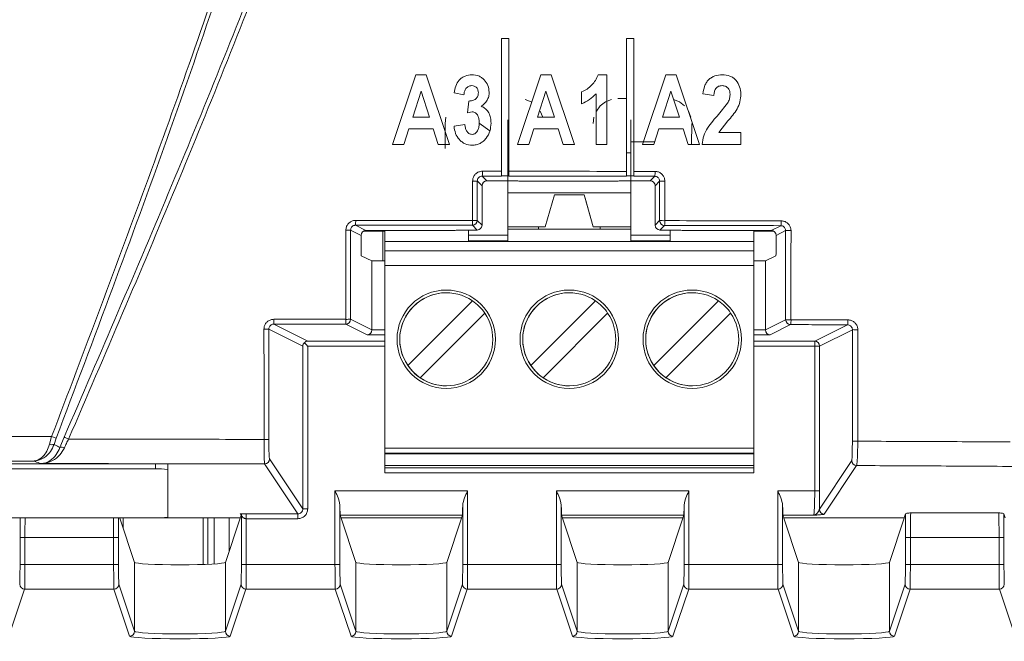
# Model space of a CAD drawing. Header units: millimetres. Extents: x 0 to 1260, y 0 to 891.
# Tile 23 of 93: x 257 to 297, y 506 to 531. Entities that reach past the tile are written whole.
import ezdxf

# ---------------------------------------------------------------- set-up
doc = ezdxf.new("R2010")
doc.units = ezdxf.units.MM
doc.header["$LTSCALE"] = 3
doc.styles.add('SLDTEXTSTYLE1', font='TXT', dxfattribs={"width": 0.75})
doc.dimstyles.new('SLDDIMSTYLE0', dxfattribs={"dimtxt": 7.5, "dimasz": 9, "dimexe": 0, "dimexo": 0.0625, "dimgap": 1.875, "dimtad": 1, "dimdec": 0, "dimrnd": 1e-09, "dimzin": 12, "dimdsep": 46, "dimtxsty": 'SLDTEXTSTYLE1', "dimblk1": 'CLOSED', "dimblk2": 'CLOSED', "dimsah": 1, "dimcen": 0.09, "dimadec": 0, "dimazin": 3, "dimtfac": 1, "dimtofl": 0, "dimtmove": 0, "dimatfit": 3, "dimldrblk": 'CLOSED', "dimfxl": 1, "dimfrac": 2, "dimtolj": 1, "dimtzin": 12, "dimarcsym": 0})

# ---------------------------------------------------------------- blocks, each defined once
blk = doc.blocks.new('_CLOSED')
at = {"color": 0, "linetype": 'ByBlock', "lineweight": -2}
for p, q in [((-1, 0.166667), (0, 0)), ((-1, 0.166667), (-1, -0.166667)), ((0, 0), (-1, -0.166667)), ((0, 0), (-1, 0))]:
    blk.add_line(p, q, dxfattribs=at)
blk = doc.blocks.new('_D')
at = {"color": 7, "linetype": 'Continuous', "lineweight": 0}
for p, q in [((295.237, 789.146), (345.456, 789.146)), ((342.456, 789.146), (342.456, 452.697)), ((298.329, 452.697), (345.456, 452.697))]:
    blk.add_line(p, q, dxfattribs=at)
at = {"color": 7, "linetype": 'Continuous', "lineweight": 0, "xscale": 9, "yscale": 9}
for p, rotation in [((342.456, 789.146, -1.661), 90), ((342.456, 452.697, -1.661), 270)]:
    blk.add_blockref('_CLOSED', p, dxfattribs=dict(at, rotation=rotation))
at = {"color": 7, "linetype": 'Continuous', "lineweight": 0, "insert": (332.788, 612.609), "char_height": 7.5, "attachment_point": 1, "rotation": 90, "style": 'SLDTEXTSTYLE1'}
blk.add_mtext('336', dxfattribs=at)

msp = doc.modelspace()

# ---------------------------------------------------------------- linework, layer by layer
at = {"color": 7, "linetype": 'Continuous', "lineweight": 15}
for p, q in [((276.37, 524.504), (276.37, 530.084)), ((276.37, 530.084), (276.67, 530.084)), ((276.67, 530.084), (276.67, 524.504)), ((281.45, 530.084), (281.75, 530.084)), ((281.45, 524.499), (281.45, 530.084)), ((281.75, 530.084), (281.75, 524.499)), ((272.894, 528.609), (271.947, 525.784)), ((273.309, 528.609), (272.894, 528.609)), ((274.258, 525.784), (273.309, 528.609)), ((277.974, 528.609), (277.027, 525.784)), ((278.389, 528.609), (277.974, 528.609)), ((279.338, 525.784), (278.389, 528.609)), ((280.659, 528.609), (280.297, 528.609)), ((280.659, 525.784), (280.659, 528.609)), ((283.054, 528.609), (282.107, 525.784)), ((283.469, 528.609), (283.054, 528.609)), ((284.418, 525.784), (283.469, 528.609)), ((272.761, 526.885), (273.102, 527.944)), ((273.102, 527.944), (273.444, 526.885)), ((274.442, 527.876), (274.845, 527.802)), ((277.841, 526.885), (278.182, 527.944)), ((278.182, 527.944), (278.524, 526.885)), ((279.632, 527.912), (279.632, 527.435)), ((280.219, 527.839), (280.219, 525.784)), ((281.103, 527.643), (281.45, 527.641)), ((282.921, 526.885), (283.262, 527.944)), ((283.262, 527.944), (283.604, 526.885)), ((284.565, 527.839), (285.005, 527.766)), ((275.04, 527.545), (274.992, 527.064)), ((277.339, 527.609), (277.582, 527.508)), ((280.229, 527.139), (280.389, 527.348)), ((280.389, 527.348), (280.598, 527.508)), ((280.598, 527.508), (280.841, 527.609)), ((283.364, 527.609), (283.607, 527.508)), ((283.607, 527.508), (283.816, 527.348)), ((285.563, 527.451), (285.194, 527.001)), ((273.444, 526.885), (272.761, 526.885)), ((274.078, 526.634), (274.103, 526.895)), ((274.992, 527.064), (275.18, 527.105)), ((278.524, 526.885), (277.841, 526.885)), ((277.951, 527.139), (278.052, 526.895)), ((280.103, 526.634), (280.128, 526.895)), ((283.604, 526.885), (282.921, 526.885)), ((283.976, 527.139), (284.077, 526.895)), ((274.078, 525.609), (274.078, 526.634)), ((274.882, 526.592), (274.442, 526.518)), ((275.896, 526.336), (275.463, 526.64)), ((276.627, 525.89), (276.627, 526.71)), ((281.627, 526.71), (281.627, 525.89)), ((281.627, 526.002), (281.627, 526.681)), ((284.111, 526.634), (284.104, 525.784)), ((285.205, 526.261), (285.575, 526.733)), ((272.408, 525.784), (272.608, 526.408)), ((272.608, 526.408), (273.597, 526.408)), ((273.597, 526.408), (273.798, 525.784)), ((277.488, 525.784), (277.688, 526.408)), ((277.688, 526.408), (278.677, 526.408)), ((278.677, 526.408), (278.878, 525.784)), ((282.568, 525.784), (282.768, 526.408)), ((282.768, 526.408), (283.757, 526.408)), ((283.757, 526.408), (283.958, 525.784)), ((286.106, 526.261), (285.205, 526.261)), ((286.106, 525.784), (286.106, 526.261)), ((271.947, 525.784), (272.408, 525.784)), ((273.798, 525.784), (274.258, 525.784)), ((277.027, 525.784), (277.488, 525.784)), ((278.878, 525.784), (279.338, 525.784)), ((280.219, 525.784), (280.659, 525.784)), ((281.627, 525.638), (281.627, 525.434)), ((282.107, 525.784), (282.568, 525.784)), ((283.958, 525.784), (284.418, 525.784)), ((284.528, 525.784), (286.106, 525.784)), ((276.627, 522.092), (276.627, 525.52)), ((276.627, 525.434), (276.67, 525.434)), ((281.45, 525.434), (281.627, 525.434)), ((281.627, 525.52), (281.627, 522.092)), ((275.59, 524.494), (275.782, 524.302)), ((276.67, 524.504), (276.37, 524.504)), ((281.75, 524.499), (281.45, 524.499)), ((282.417, 524.302), (282.603, 524.487)), ((275.582, 524.102), (275.389, 524.295)), ((275.582, 524.102), (275.582, 522.502)), ((276.585, 524.302), (275.782, 524.302)), ((277.087, 524.293), (277.084, 524.294)), ((277.587, 524.284), (280.613, 524.284)), ((281.115, 524.294), (281.112, 524.293)), ((282.417, 524.302), (281.614, 524.302)), ((282.802, 524.287), (282.617, 524.102)), ((282.617, 522.502), (282.617, 524.102)), ((276.627, 523.808), (281.627, 523.808)), ((278.522, 523.734), (278.152, 522.434)), ((278.522, 523.734), (279.732, 523.734)), ((280.102, 522.434), (279.732, 523.734)), ((279.732, 523.734), (279.732, 523.734)), ((279.732, 523.734), (279.771, 523.597)), ((280.102, 522.434), (279.771, 523.597)), ((281.627, 522.147), (281.627, 523.369)), ((270.437, 522.497), (270.863, 522.284)), ((275.382, 522.302), (275.19, 522.494)), ((275.39, 522.694), (275.582, 522.502)), ((282.617, 522.502), (282.802, 522.686)), ((283.002, 522.486), (282.817, 522.302)), ((287.336, 522.284), (287.728, 522.48)), ((270.663, 522.084), (270.237, 522.297)), ((270.663, 521.461), (270.663, 522.084)), ((270.766, 522.259), (271.627, 522.259)), ((270.863, 522.284), (274.033, 522.284)), ((271.55, 522.259), (271.55, 521.046)), ((271.627, 521.834), (271.627, 522.284)), ((271.627, 521.464), (271.627, 522.284)), ((274.535, 522.294), (274.532, 522.293)), ((275.027, 522.092), (275.027, 522.302)), ((275.027, 522.302), (275.027, 522.147)), ((275.027, 522.092), (275.027, 521.866)), ((275.027, 522.092), (276.627, 522.092)), ((275.382, 522.302), (275.034, 522.302)), ((278.152, 522.434), (276.627, 522.434)), ((277.872, 522.334), (276.627, 522.334)), ((277.872, 522.434), (277.872, 522.334)), ((277.872, 522.334), (280.382, 522.334)), ((281.627, 522.434), (280.102, 522.434)), ((280.102, 522.434), (280.102, 522.434)), ((280.382, 522.334), (280.382, 522.434)), ((281.627, 522.334), (280.382, 522.334)), ((281.627, 522.092), (283.227, 522.092)), ((283.165, 522.302), (282.817, 522.302)), ((283.227, 522.302), (283.227, 522.092)), ((283.227, 521.866), (283.227, 522.092)), ((283.667, 522.293), (283.664, 522.294)), ((284.167, 522.284), (287.336, 522.284)), ((286.627, 521.834), (286.627, 522.284)), ((286.627, 522.259), (287.433, 522.259)), ((287.926, 522.279), (287.536, 522.084)), ((287.536, 522.084), (287.536, 521.461)), ((271.627, 521.834), (271.627, 521.834)), ((271.627, 521.834), (271.627, 521.464)), ((271.627, 521.834), (275.027, 521.834)), ((275.027, 521.834), (275.027, 521.866)), ((276.627, 521.866), (275.027, 521.866)), ((276.627, 521.834), (275.027, 521.834)), ((276.627, 521.834), (276.627, 521.866)), ((281.627, 521.834), (276.627, 521.834)), ((281.627, 521.834), (281.627, 521.866)), ((283.227, 521.866), (281.627, 521.866)), ((283.227, 521.834), (281.627, 521.834)), ((283.227, 521.866), (283.227, 521.834)), ((283.227, 521.834), (286.627, 521.834)), ((286.627, 521.464), (286.627, 521.834)), ((271.1, 521.046), (270.67, 521.261)), ((286.627, 521.464), (271.627, 521.464)), ((271.627, 521.464), (271.627, 521.464)), ((271.627, 521.464), (271.627, 517.679)), ((271.627, 521.464), (271.627, 521.464)), ((286.627, 521.464), (271.627, 521.464)), ((286.627, 521.464), (286.627, 521.464)), ((287.529, 521.261), (287.1, 521.046)), ((271.1, 521.046), (271.1, 518.246)), ((271.627, 521.046), (271.1, 521.046)), ((271.627, 520.864), (271.627, 513.438)), ((286.627, 520.864), (271.627, 520.864)), ((287.1, 521.046), (286.627, 521.046)), ((286.627, 513.438), (286.627, 520.864)), ((287.1, 521.046), (287.1, 518.246)), ((274.127, 519.756), (274.127, 519.756)), ((279.127, 519.756), (279.127, 519.756)), ((284.127, 519.756), (284.127, 519.756)), ((272.566, 516.797), (275.194, 519.426)), ((277.566, 516.797), (280.194, 519.426)), ((282.566, 516.797), (285.194, 519.426)), ((275.689, 518.931), (273.061, 516.302)), ((275.689, 518.931), (273.061, 516.302)), ((275.689, 518.931), (275.689, 518.931)), ((280.689, 518.931), (278.061, 516.302)), ((280.689, 518.931), (278.061, 516.302)), ((280.689, 518.931), (280.689, 518.931)), ((285.689, 518.931), (283.061, 516.302)), ((285.689, 518.931), (283.061, 516.302)), ((285.689, 518.931), (285.689, 518.931)), ((267.112, 518.478), (268.493, 517.788)), ((270.907, 518.043), (270.038, 518.477)), ((270.238, 518.677), (271.1, 518.246)), ((287.1, 518.246), (287.925, 518.659)), ((288.125, 518.459), (287.293, 518.043)), ((289.107, 517.788), (290.441, 518.455)), ((266.912, 518.278), (266.913, 513.797)), ((268.293, 517.588), (266.912, 518.278)), ((271.627, 518.135), (271.627, 517.854)), ((271.627, 518.135), (271.627, 518.135)), ((271.627, 517.854), (271.627, 518.135)), ((290.64, 518.254), (289.306, 517.588)), ((290.638, 513.724), (290.64, 518.254)), ((271.627, 517.854), (271.627, 514.416)), ((271.627, 517.854), (271.627, 517.679)), ((289.107, 517.788), (289.107, 517.588)), ((268.293, 510.973), (268.293, 517.588)), ((268.493, 517.588), (268.493, 510.973)), ((289.107, 517.588), (289.306, 517.588)), ((289.107, 511.712), (289.107, 517.588)), ((289.306, 517.588), (289.306, 511.712)), ((272.566, 516.797), (272.566, 516.797)), ((277.566, 516.797), (277.566, 516.797)), ((282.566, 516.797), (282.566, 516.797)), ((273.061, 516.302), (273.061, 516.302)), ((278.061, 516.302), (278.061, 516.302)), ((283.061, 516.302), (283.061, 516.302)), ((274.127, 515.973), (274.127, 515.973)), ((279.127, 515.973), (279.127, 515.973)), ((284.127, 515.973), (284.127, 515.973)), ((271.627, 514.565), (271.627, 514.416)), ((271.627, 514.565), (271.627, 512.434)), ((271.627, 514.135), (271.627, 514.416)), ((271.627, 514.416), (271.627, 514.135)), ((271.627, 514.135), (271.627, 514.135)), ((170.478, 513.913), (258.082, 513.913)), ((257.994, 513.601), (258.082, 513.913)), ((258.266, 513.843), (258.082, 513.913)), ((258.266, 513.843), (258.178, 513.593)), ((258.421, 513.463), (258.592, 513.887)), ((271.627, 513.214), (271.627, 513.555)), ((271.627, 512.734), (271.627, 513.555)), ((286.627, 513.438), (271.627, 513.438)), ((271.627, 513.239), (271.627, 513.438)), ((271.627, 513.239), (286.627, 513.239)), ((271.627, 513.214), (271.627, 513.239)), ((286.627, 513.239), (286.627, 513.438)), ((286.627, 513.239), (286.627, 513.214)), ((257.354, 512.915), (170.449, 512.915)), ((266.939, 513.005), (268.293, 510.973)), ((271.627, 513.214), (286.627, 513.214)), ((286.627, 513.214), (286.627, 512.734)), ((289.297, 510.959), (290.612, 512.932)), ((262.3, 512.802), (173.3, 512.802)), ((262.3, 512.602), (173.3, 512.602)), ((262.3, 512.602), (262.3, 512.802)), ((262.8, 512.776), (262.8, 512.576)), ((262.8, 510.639), (262.8, 512.576)), ((268.093, 510.773), (266.739, 512.805)), ((271.627, 512.734), (271.627, 512.634)), ((271.627, 512.734), (286.627, 512.734)), ((271.627, 512.434), (271.627, 512.634)), ((271.627, 512.634), (286.627, 512.634)), ((271.627, 512.434), (271.627, 512.434)), ((286.627, 512.434), (271.627, 512.434)), ((286.627, 512.634), (286.627, 512.734)), ((286.627, 512.434), (286.627, 512.634)), ((290.812, 512.733), (289.497, 510.76)), ((269.603, 511.712), (274.996, 511.712)), ((269.603, 508.712), (269.603, 511.712)), ((274.996, 511.712), (274.996, 508.712)), ((278.603, 511.712), (283.996, 511.712)), ((278.603, 508.712), (278.603, 511.712)), ((283.996, 511.712), (283.996, 508.712)), ((287.603, 511.712), (289.107, 511.712)), ((287.603, 508.712), (287.603, 511.712)), ((289.107, 511.712), (289.306, 511.712)), ((269.803, 511.117), (269.803, 508.712)), ((274.796, 508.712), (274.796, 511.117)), ((278.803, 511.117), (278.803, 508.712)), ((283.796, 508.712), (283.796, 511.117)), ((287.803, 511.117), (287.803, 508.712)), ((173.3, 510.613), (262.3, 510.613)), ((260.852, 510.606), (260.85, 510.613)), ((265.747, 510.606), (260.852, 510.606)), ((261.454, 508.799), (260.855, 510.596)), ((260.995, 510.606), (260.995, 510.177)), ((264.245, 510.606), (264.245, 508.717)), ((265.145, 508.799), (265.744, 510.596)), ((265.3, 510.606), (265.3, 509.262)), ((265.747, 510.606), (265.795, 510.75)), ((265.796, 508.712), (265.796, 510.753)), ((265.996, 510.773), (268.093, 510.773)), ((268.093, 510.573), (265.996, 510.573)), ((265.996, 510.573), (265.996, 508.712)), ((274.783, 510.714), (269.816, 510.714)), ((269.852, 510.606), (269.816, 510.714)), ((274.747, 510.606), (269.852, 510.606)), ((270.454, 508.799), (269.855, 510.596)), ((274.145, 508.799), (274.744, 510.596)), ((274.747, 510.606), (274.783, 510.714)), ((283.783, 510.714), (278.816, 510.714)), ((278.852, 510.606), (278.816, 510.714)), ((283.747, 510.606), (278.852, 510.606)), ((279.454, 508.799), (278.855, 510.596)), ((283.145, 508.799), (283.744, 510.596)), ((283.747, 510.606), (283.783, 510.714)), ((287.852, 510.606), (287.816, 510.714)), ((289.067, 510.714), (287.816, 510.714)), ((292.747, 510.606), (287.852, 510.606)), ((288.454, 508.799), (287.855, 510.596)), ((292.145, 508.799), (292.744, 510.596)), ((292.747, 510.606), (292.805, 510.778)), ((293.016, 510.813), (296.583, 510.813)), ((296.852, 510.606), (296.795, 510.778)), ((256.796, 509.814), (256.996, 509.814)), ((256.796, 508.712), (256.796, 509.814)), ((260.603, 509.814), (256.996, 509.814)), ((256.996, 509.814), (256.996, 508.712)), ((260.803, 509.814), (260.603, 509.814)), ((260.603, 508.712), (260.603, 509.814)), ((260.803, 509.814), (260.803, 508.712)), ((292.796, 509.814), (292.996, 509.814)), ((292.796, 508.712), (292.796, 509.814)), ((296.603, 509.814), (292.996, 509.814)), ((292.996, 509.814), (292.996, 508.712)), ((296.803, 509.814), (296.603, 509.814)), ((296.603, 508.712), (296.603, 509.814)), ((296.803, 509.814), (296.803, 508.712)), ((256.796, 508.712), (256.996, 508.712)), ((256.996, 508.712), (260.603, 508.712)), ((260.803, 508.712), (260.603, 508.712)), ((261.454, 505.999), (261.454, 508.799)), ((265.145, 508.799), (265.145, 505.999)), ((265.796, 508.712), (265.996, 508.712)), ((265.996, 508.712), (269.603, 508.712)), ((269.803, 508.712), (269.603, 508.712)), ((270.454, 505.999), (270.454, 508.799)), ((274.145, 508.799), (274.145, 505.999)), ((274.796, 508.712), (274.996, 508.712)), ((274.996, 508.712), (278.603, 508.712)), ((278.803, 508.712), (278.603, 508.712)), ((279.454, 505.999), (279.454, 508.799)), ((283.145, 508.799), (283.145, 505.999)), ((283.796, 508.712), (283.996, 508.712)), ((283.996, 508.712), (287.603, 508.712)), ((287.803, 508.712), (287.603, 508.712)), ((288.454, 505.999), (288.454, 508.799)), ((292.145, 508.799), (292.145, 505.999)), ((292.796, 508.712), (292.996, 508.712)), ((292.996, 508.712), (296.603, 508.712)), ((296.803, 508.712), (296.603, 508.712)), ((256.983, 507.714), (256.345, 505.799)), ((260.616, 507.714), (256.983, 507.714)), ((261.254, 505.799), (260.616, 507.714)), ((260.816, 507.913), (261.454, 505.999)), ((265.145, 505.999), (265.783, 507.913)), ((265.983, 507.714), (265.345, 505.799)), ((269.616, 507.714), (265.983, 507.714)), ((270.254, 505.799), (269.616, 507.714)), ((269.816, 507.913), (270.454, 505.999)), ((274.145, 505.999), (274.783, 507.913)), ((274.983, 507.714), (274.345, 505.799)), ((278.616, 507.714), (274.983, 507.714)), ((279.254, 505.799), (278.616, 507.714)), ((278.816, 507.913), (279.454, 505.999)), ((283.145, 505.999), (283.783, 507.913)), ((283.983, 507.714), (283.345, 505.799)), ((287.616, 507.714), (283.983, 507.714)), ((288.254, 505.799), (287.616, 507.714)), ((287.816, 507.913), (288.454, 505.999)), ((292.145, 505.999), (292.783, 507.913)), ((292.983, 507.714), (292.345, 505.799)), ((296.616, 507.714), (292.983, 507.714)), ((297.254, 505.799), (296.616, 507.714))]:
    msp.add_line(p, q, dxfattribs=at)
at = {"color": 8, "linetype": 'Continuous', "lineweight": 15}
for p, q in [((281.627, 525.89), (282.601, 525.89)), ((271.627, 518.043), (270.907, 518.043)), ((271.1, 518.243), (271.627, 518.243)), ((286.627, 518.243), (287.1, 518.243)), ((287.293, 518.043), (286.627, 518.043)), ((268.493, 517.788), (271.627, 517.788)), ((286.627, 517.788), (289.107, 517.788)), ((271.627, 517.588), (268.493, 517.588)), ((289.107, 517.588), (286.627, 517.588)), ((264.438, 508.724), (264.438, 510.606)), ((264.688, 510.606), (264.688, 508.737))]:
    msp.add_line(p, q, dxfattribs=at)
at = {"color": 7, "linetype": 'Continuous', "lineweight": 15, "flags": 128}
for points in [[(276.627, 526.774), (276.627, 526.773), (276.627, 526.761), (276.627, 526.74), (276.627, 526.71)], [(281.627, 526.71), (281.627, 526.74), (281.627, 526.761), (281.627, 526.773), (281.627, 526.774), (281.627, 526.764), (281.627, 526.745), (281.627, 526.717), (281.627, 526.681)], [(276.627, 525.89), (276.627, 525.85), (276.627, 525.808), (276.627, 525.764), (276.627, 525.718), (276.627, 525.67), (276.627, 525.621), (276.627, 525.571), (276.627, 525.52)], [(281.627, 526.002), (281.627, 525.958), (281.627, 525.912), (281.627, 525.863), (281.627, 525.814), (281.627, 525.766), (281.627, 525.72), (281.627, 525.677), (281.627, 525.638)], [(281.627, 525.52), (281.627, 525.571), (281.627, 525.621), (281.627, 525.67), (281.627, 525.718), (281.627, 525.764), (281.627, 525.808), (281.627, 525.85), (281.627, 525.89)], [(275.198, 522.692), (275.198, 523.092), (275.198, 524.292)], [(275.389, 524.295), (275.39, 523.5), (275.39, 522.694)], [(282.802, 522.686), (282.802, 523.493), (282.802, 524.287)], [(283.016, 524.284), (283.016, 523.884), (283.016, 522.684)], [(275.027, 521.834), (275.027, 521.84), (275.027, 521.858), (275.027, 521.888), (275.027, 521.927), (275.027, 521.974), (275.027, 522.029), (275.027, 522.087), (275.027, 522.147)], [(276.627, 522.092), (276.627, 522.051), (276.627, 522.013), (276.627, 521.978), (276.627, 521.946), (276.627, 521.919), (276.627, 521.896), (276.627, 521.878), (276.627, 521.866)], [(281.627, 522.147), (281.627, 522.087), (281.627, 522.029), (281.627, 521.974), (281.627, 521.927), (281.627, 521.888), (281.627, 521.858), (281.627, 521.84), (281.627, 521.834)], [(281.627, 522.092), (281.627, 522.051), (281.627, 522.013), (281.627, 521.978), (281.627, 521.946), (281.627, 521.919), (281.627, 521.896), (281.627, 521.878), (281.627, 521.866)], [(271.627, 520.864), (271.627, 520.981), (271.627, 521.094), (271.627, 521.198), (271.627, 521.289), (271.627, 521.363), (271.627, 521.419), (271.627, 521.453), (271.627, 521.464)], [(286.627, 520.864), (286.627, 520.981), (286.627, 521.094), (286.627, 521.198), (286.627, 521.289), (286.627, 521.363), (286.627, 521.419), (286.627, 521.453), (286.627, 521.464)], [(258.592, 513.887), (258.6, 513.883), (258.613, 513.877), (258.631, 513.869), (258.654, 513.86), (258.68, 513.848), (258.709, 513.836), (258.74, 513.822), (258.772, 513.808)]]:
    msp.add_lwpolyline(points, dxfattribs=at)
at = {"color": 7, "linetype": 'Continuous', "lineweight": 15}
for centre in [(274.127, 517.864), (279.127, 517.864), (284.127, 517.864)]:
    msp.add_circle(centre, 2, dxfattribs=at)
for centre, radius, start, end in [((274.426, 524.645), 1.173, 352.62, 2.2862), ((281.865, 524.638), 0.753, 348.4639, 3.5398), ((275.242, 528.311), 4.019, 269.3664, 272.0957), ((282.962, 528.313), 4.029, 267.7226, 270.767), ((268.558, 522.648), 1.886, 355.4062, 1.4322), ((275.19, 522.694), 0.2, 270.0204, 359.9796), ((274.016, 522.645), 1.183, 352.6822, 2.2672), ((275.243, 526.659), 3.967, 269.3591, 272.1217), ((282.962, 526.748), 4.065, 267.743, 270.7601), ((283.002, 522.687), 0.2, 180.0204, 269.9796), ((282.277, 522.637), 0.74, 348.2519, 3.6037), ((287.139, 522.631), 0.608, 345.6231, 4.385), ((270.086, 528.152), 5.857, 269.5733, 271.4774), ((288.09, 527.076), 4.799, 268.0412, 270.6366), ((274.127, 517.864), 1.891, 55.6634, 214.3366), ((274.127, 517.864), 1.891, 90, 180), ((274.127, 517.864), 2, 360, 90), ((279.127, 517.864), 1.891, 90, 180), ((279.127, 517.864), 1.891, 55.6634, 214.3366), ((279.127, 517.864), 2, 360, 90), ((284.127, 517.864), 1.891, 55.6634, 214.3366), ((284.127, 517.864), 1.891, 90, 270), ((284.127, 517.864), 2, 270, 90), ((274.127, 517.864), 1.891, 34.3365, 55.6634), ((279.127, 517.864), 1.891, 34.3365, 55.6634), ((284.127, 517.864), 1.891, 34.3365, 55.6634), ((274.127, 517.864), 1.891, 235.6634, 34.3366), ((279.127, 517.864), 1.891, 235.6634, 34.3366), ((284.127, 517.864), 1.891, 235.6634, 34.3366), ((264.541, 518.629), 2.576, 356.6343, 1.0522), ((270.038, 518.677), 0.2, 270.054, 359.9722), ((268.28, 518.628), 1.765, 355.0928, 1.5287), ((270.087, 524.043), 5.369, 269.537, 271.608), ((288.089, 523.641), 4.985, 268.1163, 270.6112), ((288.125, 518.659), 0.2, 180.0278, 269.946), ((287.532, 518.61), 0.612, 345.7085, 4.3632), ((289.894, 518.606), 0.567, 344.5439, 4.7081), ((266.76, 525.792), 7.515, 269.663, 271.1578), ((290.805, 524.037), 5.785, 268.3679, 270.534), ((274.127, 517.864), 1.891, 180, 270), ((274.127, 517.864), 2, 270, 360), ((279.127, 517.864), 1.891, 180, 270), ((279.127, 517.864), 2, 270, 360), ((289.106, 517.588), 0.2, 0.0278, 89.946), ((274.127, 517.864), 1.891, 214.3365, 235.6634), ((279.127, 517.864), 1.891, 214.3365, 235.6634), ((284.127, 517.864), 1.891, 214.3365, 235.6634), ((266.761, 520.238), 6.443, 269.6097, 271.3465), ((290.803, 519.861), 6.139, 268.4651, 270.5008), ((258.096, 513.834), 0.254, 246.1893, 288.6794), ((258.502, 513.249), 0.229, 64.1343, 110.7005), ((266.739, 513.005), 0.2, 270.1007, 359.8557), ((290.812, 512.933), 0.2, 180.1443, 269.8993), ((262.424, 510.194), 2.411, 81.0448, 92.9634), ((289.497, 510.96), 0.2, 180.1443, 269.8993), ((262.424, 513.021), 2.411, 267.0366, 278.9552), ((256.983, 507.914), 0.2, 180.0962, 269.9736), ((260.616, 507.914), 0.2, 270.0264, 359.9038), ((265.983, 507.914), 0.2, 180.0962, 269.9736), ((269.616, 507.914), 0.2, 270.0264, 359.9038), ((274.983, 507.914), 0.2, 180.0962, 269.9736), ((278.616, 507.914), 0.2, 270.0264, 359.9038), ((283.983, 507.914), 0.2, 180.0962, 269.9736), ((287.616, 507.914), 0.2, 270.0264, 359.9038), ((292.983, 507.914), 0.2, 180.0962, 269.9736), ((296.616, 507.914), 0.2, 270.0264, 359.9038), ((261.254, 505.999), 0.2, 270.0264, 359.9038), ((265.345, 505.999), 0.2, 180.0962, 269.9736), ((270.254, 505.999), 0.2, 270.0264, 359.9038), ((274.345, 505.999), 0.2, 180.0962, 269.9736), ((279.254, 505.999), 0.2, 270.0264, 359.9038), ((283.345, 505.999), 0.2, 180.0962, 269.9736), ((288.254, 505.999), 0.2, 270.0264, 359.9038), ((292.345, 505.999), 0.2, 180.0962, 269.9736)]:
    msp.add_arc(centre, radius, start, end, dxfattribs=at)
for centre, major_axis, ratio, start_param, end_param in [((275.782, 524.102), (0.141, -0.141), 0.999695, 2.356347, 3.926839), ((276.585, 524.293), (0.5, 0), 0.017455, 0.05236, 1.570796), ((277.587, 524.293), (0.5, 0), 0.017455, 3.193953, 4.712389), ((280.613, 524.293), (0.5, 0), 0.017455, 4.712389, 6.230825), ((281.614, 524.293), (0.5, 0), 0.017455, 1.570796, 3.089233), ((282.417, 524.102), (-0.141, -0.141), 0.999695, 2.356347, 3.926839), ((275.382, 522.502), (-0.141, 0.141), 0.999695, 2.356347, 3.926839), ((282.817, 522.502), (0.141, 0.141), 0.999695, 2.356347, 3.926839), ((270.863, 522.084), (-0.179, 0.089), 0.999239, 5.176219, 6.746407), ((274.033, 522.293), (0.5, 0), 0.017455, 4.712389, 6.230825), ((275.034, 522.293), (0.5, 0), 0.017455, 1.570796, 3.089233), ((283.165, 522.293), (0.5, 0), 0.017455, 0.05236, 1.570796), ((284.167, 522.293), (0.5, 0), 0.017455, 3.193953, 4.712389), ((287.336, 522.084), (-0.179, -0.089), 0.999239, 2.678371, 4.248559), ((270.67, 521.461), (0, 0.2), 0.034921, 1.570796, 3.124139), ((287.529, 521.461), (0, 0.2), 0.034921, 3.159046, 4.712389), ((270.907, 518.243), (0.046, 0.195), 0.961722, 3.382234, 4.935578), ((270.9, 518.246), (0.179, -0.089), 0.999239, 0.446377, 0.463221), ((287.3, 518.246), (0.179, 0.089), 0.999239, 2.678371, 2.695216), ((287.293, 518.243), (-0.046, 0.195), 0.961722, 1.347608, 2.900951), ((268.493, 517.588), (0.046, 0.195), 0.961722, 0.240642, 1.034462), ((289.065, 511.712), (0, 1), 0.041905, 3.193953, 4.712389), ((289.264, 511.712), (0, 1.2), 0.034921, 4.034204, 4.712389), ((269.817, 511.712), (0, 1), 0.017455, 2.208457, 3.089233), ((274.782, 511.712), (0, 1), 0.017455, 3.193953, 4.074728), ((278.817, 511.712), (0, 1), 0.017455, 2.208457, 3.089233), ((283.782, 511.712), (0, 1), 0.017455, 3.193953, 4.074728), ((287.817, 511.712), (0, 1), 0.017455, 2.208457, 3.089233), ((260.856, 510.796), (0, 0.2), 0.017455, 2.820733, 3.089233), ((265.744, 510.796), (0, 0.2), 0.017455, 3.193953, 3.462453), ((269.856, 510.796), (0, 0.2), 0.017455, 2.820733, 3.089233), ((274.744, 510.796), (0, 0.2), 0.017455, 3.193953, 3.462453), ((278.856, 510.796), (0, 0.2), 0.017455, 2.820733, 3.089233), ((283.744, 510.796), (0, 0.2), 0.017455, 3.193953, 3.462453), ((287.856, 510.796), (0, 0.2), 0.017455, 2.820733, 3.089233), ((292.744, 510.796), (0, 0.2), 0.017455, 3.193953, 3.462453), ((292.817, 509.814), (0, 1.2), 0.017455, 0.63777, 1.570796), ((293.017, 509.814), (0, 1), 0.020946, 0.05236, 1.570796), ((296.582, 509.814), (0, 1), 0.020946, 4.712389, 6.230825), ((296.782, 509.814), (0, 1.2), 0.017455, 4.712389, 5.645415), ((256.782, 508.712), (0, 0.8), 0.017455, 3.193953, 4.712389), ((256.982, 508.712), (0, 1), 0.013964, 3.193953, 4.712389), ((260.617, 508.712), (0, 1), 0.013964, 1.570796, 3.089233), ((260.817, 508.712), (0, 0.8), 0.017455, 1.570796, 3.089233), ((263.3, 508.8), (1.846, 0), 0.052408, 3.159046, 6.265732), ((265.782, 508.712), (0, 0.8), 0.017455, 3.193953, 4.712389), ((265.982, 508.712), (0, 1), 0.013964, 3.193953, 4.712389), ((269.617, 508.712), (0, 1), 0.013964, 1.570796, 3.089233), ((269.817, 508.712), (0, 0.8), 0.017455, 1.570796, 3.089233), ((272.3, 508.8), (1.846, 0), 0.052408, 3.159046, 6.265732), ((274.782, 508.712), (0, 0.8), 0.017455, 3.193953, 4.712389), ((274.982, 508.712), (0, 1), 0.013964, 3.193953, 4.712389), ((278.617, 508.712), (0, 1), 0.013964, 1.570796, 3.089233), ((278.817, 508.712), (0, 0.8), 0.017455, 1.570796, 3.089233), ((281.3, 508.8), (1.846, 0), 0.052408, 3.159046, 6.265732), ((283.782, 508.712), (0, 0.8), 0.017455, 3.193953, 4.712389), ((283.982, 508.712), (0, 1), 0.013964, 3.193953, 4.712389), ((287.617, 508.712), (0, 1), 0.013964, 1.570796, 3.089233), ((287.817, 508.712), (0, 0.8), 0.017455, 1.570796, 3.089233), ((290.3, 508.8), (1.846, 0), 0.052408, 3.159046, 6.265732), ((292.782, 508.712), (0, 0.8), 0.017455, 3.193953, 4.712389), ((292.982, 508.712), (0, 1), 0.013964, 3.193953, 4.712389), ((296.617, 508.712), (0, 1), 0.013964, 1.570796, 3.089233), ((296.817, 508.712), (0, 0.8), 0.017455, 1.570796, 3.089233), ((263.3, 505.801), (2.046, 0), 0.052408, 3.159046, 6.265732), ((263.3, 506.001), (1.846, 0), 0.058086, 3.159046, 6.265732), ((272.3, 505.801), (2.046, 0), 0.052408, 3.159046, 6.265732), ((272.3, 506.001), (1.846, 0), 0.058086, 3.159046, 6.265732), ((281.3, 505.801), (2.046, 0), 0.052408, 3.159046, 6.265732), ((281.3, 506.001), (1.846, 0), 0.058086, 3.159046, 6.265732), ((290.3, 505.801), (2.046, 0), 0.052408, 3.159046, 6.265732), ((290.3, 506.001), (1.846, 0), 0.058086, 3.159046, 6.265732)]:
    msp.add_ellipse(centre, major_axis=major_axis, ratio=ratio, start_param=start_param, end_param=end_param, dxfattribs=at)
at = {"color": 8, "linetype": 'Continuous', "lineweight": 15}
for centre, major_axis, ratio, start_param, end_param in [((256.817, 509.814), (0, 1.2), 0.017455, 0.842294, 1.570796), ((257.017, 509.814), (0, 1), 0.020946, 0.645326, 1.570796), ((260.582, 509.814), (0, 1), 0.020946, 4.712389, 5.637859), ((260.782, 509.814), (0, 1.2), 0.017455, 4.712389, 5.440892)]:
    msp.add_ellipse(centre, major_axis=major_axis, ratio=ratio, start_param=start_param, end_param=end_param, dxfattribs=at)
at = {"color": 7, "linetype": 'Continuous', "lineweight": 15}
for points, knots in [([(258.082, 513.913), (259.41, 517.408), (262.068, 524.406), (265.775, 535.007), (269.047, 545.746), (271.665, 556.64), (273.391, 567.113), (274.013, 577.132), (273.671, 586.598), (272.588, 596.012), (270.697, 606.079), (268.081, 616.774), (265.119, 628.18), (262.338, 639.621), (260.132, 651.163), (258.966, 662.444), (258.997, 673.381), (259.836, 683.892), (261.333, 694.336), (263.359, 704.886), (265.782, 715.545), (267.588, 722.738), (268.491, 726.335)], [0, 0, 0, 0, 0.051658, 0.103451, 0.155176, 0.206737, 0.2582, 0.301639, 0.345242, 0.388927, 0.432477, 0.486699, 0.541062, 0.59534, 0.64939, 0.703348, 0.751777, 0.800326, 0.848961, 0.897507, 0.948751, 1, 1, 1, 1]), ([(268.682, 726.286), (267.774, 722.693), (265.958, 715.505), (264.056, 707.221), (262.215, 698.28), (260.535, 688.709), (259.403, 677.966), (259.081, 669.35), (259.18, 662.598), (259.737, 655.604), (260.75, 648.378), (262.13, 641.188), (264.323, 631.61), (267.43, 619.704), (270.652, 606.777), (272.903, 595.111), (274.081, 584.646), (274.112, 573.958), (272.883, 562.57), (270.484, 550.645), (266.985, 538.26), (262.851, 525.995), (259.795, 517.895), (258.266, 513.843)], [0, 0, 0, 0, 0.051214, 0.102445, 0.11742, 0.177344, 0.236651, 0.266504, 0.296435, 0.329905, 0.363381, 0.397207, 0.431038, 0.499132, 0.567222, 0.615085, 0.663197, 0.712528, 0.762433, 0.821219, 0.880383, 0.940154, 1, 1, 1, 1]), ([(258.592, 513.887), (260.061, 517.289), (263.001, 524.095), (267.107, 534.26), (270.777, 544.431), (273.735, 554.25), (275.91, 563.881), (277.278, 573.351), (277.667, 583.06), (276.979, 592.614), (275.524, 601.853), (273.488, 611.353), (270.679, 622.556), (267.263, 635.497), (264.594, 647.367), (263.127, 656.978), (262.432, 664.246), (262.18, 671.58), (262.326, 680.463), (263.099, 690.86), (264.651, 702.735), (266.666, 714.578), (268.236, 722.447), (269.021, 726.383)], [0, 0, 0, 0, 0.05109, 0.1022, 0.151087, 0.200104, 0.243454, 0.28707, 0.331827, 0.377104, 0.418876, 0.460668, 0.510991, 0.578065, 0.64519, 0.678553, 0.712013, 0.745784, 0.77965, 0.834429, 0.889394, 0.944676, 1, 1, 1, 1]), ([(269.214, 726.344), (268.361, 722.094), (266.653, 713.593), (264.487, 700.744), (262.898, 687.766), (262.182, 674.902), (262.535, 662.193), (264.299, 649.11), (267.349, 635.531), (271.067, 621.434), (274.008, 609.634), (275.907, 600.097), (277.093, 592.176), (277.742, 583.446), (277.431, 573.866), (276.097, 564.226), (273.898, 554.363), (270.915, 544.398), (267.262, 534.216), (263.172, 524.028), (260.239, 517.216), (258.772, 513.808)], [0, 0, 0, 0, 0.059738, 0.119514, 0.17957, 0.239861, 0.296939, 0.354544, 0.421518, 0.488636, 0.55552, 0.589083, 0.622637, 0.665872, 0.70954, 0.754501, 0.799804, 0.848707, 0.897771, 0.948869, 1, 1, 1, 1]), ([(275.171, 528.609), (275.075, 528.601), (274.931, 528.589), (274.763, 528.496), (274.618, 528.37), (274.5, 528.156), (274.461, 527.969), (274.442, 527.876)], [0, 0, 0, 0, 0.2491327, 0.374651, 0.4997347, 0.7490253, 1, 1, 1, 1]), ([(275.873, 527.906), (275.862, 527.998), (275.84, 528.183), (275.705, 528.379), (275.568, 528.501), (275.403, 528.59), (275.264, 528.602), (275.171, 528.609)], [0, 0, 0, 0, 0.249296, 0.49922, 0.624731, 0.749809, 1, 1, 1, 1]), ([(280.297, 528.609), (280.266, 528.532), (280.205, 528.378), (280.042, 528.188), (279.855, 528.023), (279.706, 527.949), (279.632, 527.912)], [0, 0, 0, 0, 0.249747, 0.498939, 0.749226, 1, 1, 1, 1]), ([(285.354, 528.609), (285.251, 528.603), (285.096, 528.592), (284.909, 528.503), (284.786, 528.408), (284.691, 528.284), (284.604, 528.095), (284.581, 527.942), (284.565, 527.839)], [0, 0, 0, 0, 0.248914, 0.374117, 0.499279, 0.624518, 0.749471, 1, 1, 1, 1]), ([(286.106, 527.824), (286.096, 527.926), (286.077, 528.129), (285.944, 528.356), (285.795, 528.495), (285.611, 528.59), (285.457, 528.602), (285.354, 528.609)], [0, 0, 0, 0, 0.249239, 0.49838, 0.623817, 0.749217, 1, 1, 1, 1]), ([(274.845, 527.802), (274.851, 527.846), (274.863, 527.934), (274.912, 528.037), (274.973, 528.102), (275.028, 528.14), (275.091, 528.165), (275.136, 528.168), (275.158, 528.169)], [0, 0, 0, 0, 0.2495764, 0.4985557, 0.6235119, 0.7486374, 0.8738845, 1, 1, 1, 1]), ([(275.158, 528.169), (275.196, 528.166), (275.252, 528.162), (275.318, 528.126), (275.361, 528.09), (275.395, 528.045), (275.426, 527.976), (275.43, 527.919), (275.432, 527.881)], [0, 0, 0, 0, 0.248223, 0.373452, 0.498401, 0.623444, 0.748773, 1, 1, 1, 1]), ([(285.005, 527.766), (285.01, 527.815), (285.02, 527.913), (285.067, 528.031), (285.134, 528.105), (285.219, 528.159), (285.294, 528.165), (285.345, 528.169)], [0, 0, 0, 0, 0.250117, 0.499429, 0.624461, 0.749497, 1, 1, 1, 1]), ([(285.345, 528.169), (285.391, 528.165), (285.461, 528.159), (285.542, 528.111), (285.592, 528.062), (285.629, 528.002), (285.66, 527.913), (285.663, 527.843), (285.666, 527.796)], [0, 0, 0, 0, 0.247524, 0.372975, 0.498171, 0.62341, 0.748806, 1, 1, 1, 1]), ([(275.432, 527.881), (275.428, 527.834), (275.423, 527.764), (275.378, 527.68), (275.345, 527.647), (275.328, 527.631)], [0, 0, 0, 0, 0.501362, 0.750444, 1, 1, 1, 1]), ([(275.542, 527.329), (275.589, 527.364), (275.681, 527.432), (275.791, 527.569), (275.861, 527.731), (275.869, 527.848), (275.873, 527.906)], [0, 0, 0, 0, 0.249325, 0.49732, 0.748242, 1, 1, 1, 1]), ([(279.632, 527.435), (279.741, 527.486), (279.96, 527.586), (280.133, 527.755), (280.219, 527.839)], [0, 0, 0, 0, 0.500678, 1, 1, 1, 1]), ([(285.666, 527.796), (285.66, 527.735), (285.65, 527.613), (285.592, 527.505), (285.563, 527.451)], [0, 0, 0, 0, 0.500713, 1, 1, 1, 1]), ([(285.575, 526.733), (285.712, 526.89), (285.917, 527.125), (286.082, 527.513), (286.098, 527.72), (286.106, 527.824)], [0, 0, 0, 0, 0.500842, 0.75, 1, 1, 1, 1]), ([(275.328, 527.631), (275.307, 527.616), (275.265, 527.588), (275.169, 527.55), (275.092, 527.547), (275.04, 527.545)], [0, 0, 0, 0, 0.248916, 0.496929, 1, 1, 1, 1]), ([(275.946, 526.651), (275.942, 526.721), (275.935, 526.862), (275.866, 527.065), (275.757, 527.208), (275.643, 527.293), (275.576, 527.317), (275.542, 527.329)], [0, 0, 0, 0, 0.249944, 0.499159, 0.748737, 0.873604, 1, 1, 1, 1]), ([(275.18, 527.105), (275.205, 527.103), (275.254, 527.098), (275.319, 527.061), (275.371, 527.009), (275.425, 526.927), (275.463, 526.809), (275.467, 526.711), (275.469, 526.662)], [0, 0, 0, 0, 0.124897, 0.250014, 0.375189, 0.500494, 0.749756, 1, 1, 1, 1]), ([(285.194, 527.001), (285.037, 526.824), (284.801, 526.56), (284.584, 526.134), (284.547, 525.901), (284.528, 525.784)], [0, 0, 0, 0, 0.50144, 0.750323, 1, 1, 1, 1]), ([(274.442, 526.518), (274.457, 526.42), (274.487, 526.225), (274.619, 526.008), (274.765, 525.876), (274.936, 525.773), (275.086, 525.758), (275.185, 525.748)], [0, 0, 0, 0, 0.249777, 0.499242, 0.624558, 0.749958, 1, 1, 1, 1]), ([(275.177, 526.188), (275.154, 526.19), (275.108, 526.194), (275.046, 526.226), (274.994, 526.272), (274.94, 526.346), (274.897, 526.455), (274.887, 526.546), (274.882, 526.592)], [0, 0, 0, 0, 0.124541, 0.248773, 0.374347, 0.499778, 0.749174, 1, 1, 1, 1]), ([(275.469, 526.662), (275.467, 526.611), (275.463, 526.509), (275.427, 526.383), (275.374, 526.295), (275.322, 526.238), (275.254, 526.195), (275.203, 526.19), (275.177, 526.188)], [0, 0, 0, 0, 0.2497995, 0.4983125, 0.6233328, 0.748771, 0.8742013, 1, 1, 1, 1]), ([(275.185, 525.748), (275.24, 525.751), (275.349, 525.759), (275.504, 525.819), (275.639, 525.914), (275.789, 526.072), (275.923, 526.321), (275.938, 526.54), (275.946, 526.651)], [0, 0, 0, 0, 0.125076, 0.249694, 0.374733, 0.499941, 0.74923, 1, 1, 1, 1]), ([(275.598, 524.692), (275.568, 524.69), (275.494, 524.685), (275.381, 524.637), (275.28, 524.547), (275.211, 524.427), (275.202, 524.337), (275.198, 524.292)], [0, 0, 0, 0, 0.143165, 0.357538, 0.571675, 0.785849, 1, 1, 1, 1]), ([(275.389, 524.295), (275.392, 524.317), (275.396, 524.362), (275.43, 524.422), (275.481, 524.467), (275.537, 524.491), (275.575, 524.493), (275.59, 524.494)], [0, 0, 0, 0, 0.213971, 0.427833, 0.641817, 0.856424, 1, 1, 1, 1]), ([(276.37, 524.494), (276.203, 524.494), (275.943, 524.494), (275.683, 524.494), (275.59, 524.494)], [0, 0, 0, 0, 0.6416371, 1, 1, 1, 1]), ([(275.598, 524.692), (275.692, 524.692), (275.949, 524.692), (276.206, 524.691), (276.37, 524.691)], [0, 0, 0, 0, 0.362704, 1, 1, 1, 1]), ([(276.67, 524.691), (277.467, 524.69), (279.061, 524.689), (280.653, 524.687), (281.45, 524.686)], [0, 0, 0, 0, 0.500098, 1, 1, 1, 1]), ([(281.45, 524.489), (280.65, 524.49), (279.057, 524.491), (277.463, 524.493), (276.67, 524.494)], [0, 0, 0, 0, 0.502256, 1, 1, 1, 1]), ([(281.75, 524.686), (281.926, 524.685), (282.215, 524.685), (282.504, 524.685), (282.617, 524.685)], [0, 0, 0, 0, 0.6096917, 1, 1, 1, 1]), ([(282.603, 524.487), (282.49, 524.488), (282.206, 524.488), (281.921, 524.488), (281.75, 524.488)], [0, 0, 0, 0, 0.3963298, 1, 1, 1, 1]), ([(282.603, 524.487), (282.625, 524.485), (282.67, 524.481), (282.73, 524.446), (282.775, 524.395), (282.799, 524.339), (282.801, 524.301), (282.802, 524.287)], [0, 0, 0, 0, 0.215171, 0.430508, 0.645876, 0.860837, 1, 1, 1, 1]), ([(283.016, 524.284), (283.014, 524.313), (283.01, 524.387), (282.962, 524.5), (282.872, 524.602), (282.752, 524.671), (282.662, 524.68), (282.617, 524.685)], [0, 0, 0, 0, 0.1394357, 0.3545035, 0.5697042, 0.7848322, 1, 1, 1, 1]), ([(270.443, 522.695), (270.413, 522.693), (270.338, 522.688), (270.226, 522.64), (270.124, 522.55), (270.056, 522.43), (270.047, 522.341), (270.042, 522.296)], [0, 0, 0, 0, 0.1429932, 0.3574519, 0.5716348, 0.7858235, 1, 1, 1, 1]), ([(270.237, 522.297), (270.239, 522.32), (270.243, 522.365), (270.278, 522.425), (270.329, 522.47), (270.385, 522.494), (270.422, 522.496), (270.437, 522.497)], [0, 0, 0, 0, 0.213924, 0.427786, 0.641846, 0.856582, 1, 1, 1, 1]), ([(275.19, 522.494), (274.394, 522.495), (272.81, 522.496), (271.226, 522.497), (270.437, 522.497)], [0, 0, 0, 0, 0.502521, 1, 1, 1, 1]), ([(270.443, 522.695), (271.232, 522.695), (272.817, 522.694), (274.402, 522.692), (275.198, 522.692)], [0, 0, 0, 0, 0.497479, 1, 1, 1, 1]), ([(287.728, 522.48), (286.937, 522.481), (285.362, 522.483), (283.786, 522.485), (283.002, 522.486)], [0, 0, 0, 0, 0.502111, 1, 1, 1, 1]), ([(283.016, 522.684), (283.801, 522.683), (285.378, 522.681), (286.954, 522.679), (287.745, 522.677)], [0, 0, 0, 0, 0.497889, 1, 1, 1, 1]), ([(287.728, 522.48), (287.75, 522.478), (287.795, 522.473), (287.855, 522.438), (287.899, 522.387), (287.923, 522.331), (287.925, 522.294), (287.926, 522.279)], [0, 0, 0, 0, 0.215243, 0.430633, 0.646024, 0.86099, 1, 1, 1, 1]), ([(288.144, 522.277), (288.142, 522.306), (288.137, 522.38), (288.09, 522.493), (287.999, 522.595), (287.88, 522.664), (287.79, 522.673), (287.745, 522.677)], [0, 0, 0, 0, 0.139291, 0.354378, 0.569608, 0.78478, 1, 1, 1, 1]), ([(270.044, 518.675), (270.044, 519.28), (270.043, 520.487), (270.043, 521.694), (270.042, 522.296)], [0, 0, 0, 0, 0.501395, 1, 1, 1, 1]), ([(270.237, 522.297), (270.237, 521.696), (270.238, 520.489), (270.238, 519.282), (270.238, 518.677)], [0, 0, 0, 0, 0.498603, 1, 1, 1, 1]), ([(287.925, 518.659), (287.925, 519.264), (287.926, 520.471), (287.926, 521.678), (287.926, 522.279)], [0, 0, 0, 0, 0.501736, 1, 1, 1, 1]), ([(288.144, 522.277), (288.144, 522.144), (288.143, 521.477), (288.143, 520.27), (288.142, 519.196), (288.142, 518.656)], [0, 0, 0, 0, 0.110463, 0.5523148, 1, 1, 1, 1]), ([(267.116, 518.677), (267.086, 518.675), (267.012, 518.67), (266.899, 518.622), (266.798, 518.531), (266.729, 518.412), (266.72, 518.322), (266.716, 518.277)], [0, 0, 0, 0, 0.142556, 0.357074, 0.571378, 0.785693, 1, 1, 1, 1]), ([(267.112, 518.478), (267.097, 518.477), (267.06, 518.475), (267.003, 518.451), (266.953, 518.405), (266.918, 518.346), (266.914, 518.301), (266.912, 518.278)], [0, 0, 0, 0, 0.142879, 0.3576, 0.571803, 0.78587, 1, 1, 1, 1]), ([(270.038, 518.477), (269.547, 518.477), (268.571, 518.477), (267.596, 518.478), (267.112, 518.478)], [0, 0, 0, 0, 0.503916, 1, 1, 1, 1]), ([(267.116, 518.677), (267.6, 518.676), (268.576, 518.676), (269.552, 518.675), (270.044, 518.675)], [0, 0, 0, 0, 0.496084, 1, 1, 1, 1]), ([(290.441, 518.455), (290.056, 518.456), (289.284, 518.457), (288.511, 518.458), (288.125, 518.459)], [0, 0, 0, 0, 0.499604, 1, 1, 1, 1]), ([(288.142, 518.656), (288.529, 518.656), (289.301, 518.654), (290.074, 518.653), (290.46, 518.653)], [0, 0, 0, 0, 0.500396, 1, 1, 1, 1]), ([(290.441, 518.455), (290.464, 518.453), (290.508, 518.448), (290.568, 518.413), (290.613, 518.362), (290.637, 518.306), (290.639, 518.269), (290.64, 518.254)], [0, 0, 0, 0, 0.21549, 0.431084, 0.646559, 0.861433, 1, 1, 1, 1]), ([(290.859, 518.252), (290.857, 518.281), (290.852, 518.355), (290.805, 518.468), (290.714, 518.57), (290.595, 518.639), (290.505, 518.648), (290.46, 518.653)], [0, 0, 0, 0, 0.138948, 0.354045, 0.569365, 0.784658, 1, 1, 1, 1]), ([(266.718, 513.795), (266.717, 513.929), (266.717, 514.595), (266.717, 516.089), (266.716, 517.45), (266.716, 518.277)], [0, 0, 0, 0, 0.089256, 0.446281, 1, 1, 1, 1]), ([(290.859, 518.252), (290.858, 518.119), (290.858, 517.452), (290.857, 515.942), (290.857, 514.565), (290.856, 513.722)], [0, 0, 0, 0, 0.088282, 0.441412, 1, 1, 1, 1]), ([(268.293, 517.588), (268.293, 517.588), (268.294, 517.613), (268.304, 517.662), (268.338, 517.705), (268.355, 517.726)], [0, 0, 0, 0, 0.013665, 0.509455, 1, 1, 1, 1]), ([(268.355, 517.726), (268.376, 517.704), (268.419, 517.662), (268.468, 517.613), (268.492, 517.588), (268.493, 517.588)], [0, 0, 0, 0, 0.496099, 0.986171, 1, 1, 1, 1]), ([(258.772, 513.808), (258.743, 513.75), (258.682, 513.631), (258.629, 513.514), (258.602, 513.455)], [0, 0, 0, 0, 0.4929706, 1, 1, 1, 1]), ([(258.772, 513.808), (259.4, 513.807), (260.656, 513.806), (262.608, 513.803), (264.629, 513.799), (266.021, 513.797), (266.718, 513.795)], [0, 0, 0, 0, 0.237054, 0.474114, 0.737052, 1, 1, 1, 1]), ([(266.739, 512.805), (266.737, 512.822), (266.732, 512.856), (266.725, 513.044), (266.72, 513.31), (266.718, 513.577), (266.718, 513.742), (266.718, 513.795)], [0, 0, 0, 0, 0.223682, 0.4474, 0.670979, 0.894233, 1, 1, 1, 1]), ([(266.913, 513.797), (266.913, 513.755), (266.913, 513.623), (266.916, 513.409), (266.922, 513.196), (266.93, 513.045), (266.936, 513.018), (266.939, 513.005)], [0, 0, 0, 0, 0.1057354, 0.3289391, 0.5525053, 0.7762559, 1, 1, 1, 1]), ([(290.612, 512.932), (290.613, 512.937), (290.618, 512.95), (290.625, 513.037), (290.632, 513.216), (290.637, 513.454), (290.638, 513.634), (290.638, 513.724)], [0, 0, 0, 0, 0.106865, 0.330508, 0.5538, 0.776896, 1, 1, 1, 1]), ([(290.856, 513.722), (290.856, 513.609), (290.854, 513.385), (290.846, 513.087), (290.834, 512.863), (290.822, 512.755), (290.814, 512.738), (290.812, 512.733)], [0, 0, 0, 0, 0.223165, 0.446291, 0.669569, 0.893163, 1, 1, 1, 1]), ([(290.856, 513.722), (291.88, 513.717), (293.426, 513.711), (295.492, 513.701), (296.534, 513.696), (297.055, 513.694)], [0, 0, 0, 0, 0.495265, 0.74763, 1, 1, 1, 1]), ([(257.354, 512.915), (257.355, 512.915), (257.359, 512.915), (257.371, 512.916), (257.41, 512.921), (257.536, 512.951), (257.711, 513.065), (257.893, 513.304), (257.96, 513.501), (257.994, 513.601)], [0, 0, 0, 0, 0.004671, 0.014416, 0.046769, 0.154414, 0.508426, 0.750181, 1, 1, 1, 1]), ([(258.178, 513.593), (258.134, 513.493), (258.048, 513.297), (257.814, 513.061), (257.589, 512.949), (257.426, 512.92), (257.376, 512.916), (257.361, 512.915), (257.356, 512.915), (257.354, 512.915)], [0, 0, 0, 0, 0.249818, 0.49158, 0.845594, 0.953199, 0.985569, 0.99533, 1, 1, 1, 1]), ([(257.654, 512.81), (257.655, 512.81), (257.781, 512.819), (257.999, 512.896), (258.268, 513.134), (258.374, 513.362), (258.421, 513.463)], [0, 0, 0, 0, 0.004645, 0.433196, 0.748808, 1, 1, 1, 1]), ([(258.602, 513.455), (258.544, 513.354), (258.413, 513.127), (258.081, 512.893), (257.811, 512.818), (257.655, 512.81), (257.654, 512.81)], [0, 0, 0, 0, 0.251195, 0.566823, 0.995356, 1, 1, 1, 1]), ([(258.178, 513.593), (258.216, 513.573), (258.298, 513.529), (258.378, 513.486), (258.421, 513.463)], [0, 0, 0, 0, 0.456274, 1, 1, 1, 1]), ([(257.654, 512.81), (257.632, 512.818), (257.534, 512.853), (257.433, 512.888), (257.354, 512.915)], [0, 0, 0, 0, 0.225911, 1, 1, 1, 1]), ([(266.739, 512.805), (266.038, 512.806), (264.634, 512.807), (262.418, 512.809), (260.091, 512.81), (258.466, 512.81), (257.654, 512.81)], [0, 0, 0, 0, 0.231749, 0.463507, 0.731748, 1, 1, 1, 1]), ([(297.156, 512.699), (296.601, 512.702), (295.492, 512.708), (293.378, 512.72), (291.817, 512.728), (290.812, 512.733)], [0, 0, 0, 0, 0.262408, 0.524822, 1, 1, 1, 1]), ([(269.603, 511.712), (269.604, 511.71), (269.627, 511.659), (269.691, 511.513), (269.778, 511.31), (269.796, 511.17), (269.803, 511.117)], [0, 0, 0, 0, 0.009432, 0.252131, 0.715946, 1, 1, 1, 1]), ([(274.796, 511.117), (274.803, 511.17), (274.821, 511.31), (274.908, 511.513), (274.972, 511.659), (274.995, 511.71), (274.996, 511.712)], [0, 0, 0, 0, 0.284054, 0.747869, 0.990568, 1, 1, 1, 1]), ([(278.603, 511.712), (278.604, 511.71), (278.627, 511.659), (278.691, 511.513), (278.778, 511.31), (278.796, 511.17), (278.803, 511.117)], [0, 0, 0, 0, 0.009432, 0.252131, 0.715946, 1, 1, 1, 1]), ([(283.796, 511.117), (283.803, 511.17), (283.821, 511.31), (283.908, 511.513), (283.972, 511.659), (283.995, 511.71), (283.996, 511.712)], [0, 0, 0, 0, 0.284054, 0.747869, 0.990568, 1, 1, 1, 1]), ([(287.603, 511.712), (287.604, 511.71), (287.627, 511.659), (287.691, 511.513), (287.778, 511.31), (287.796, 511.17), (287.803, 511.117)], [0, 0, 0, 0, 0.009432, 0.252131, 0.715946, 1, 1, 1, 1]), ([(268.093, 510.773), (268.118, 510.776), (268.169, 510.781), (268.236, 510.826), (268.274, 510.881), (268.291, 510.932), (268.292, 510.96), (268.293, 510.973)], [0, 0, 0, 0, 0.239463, 0.485403, 0.73831, 0.868189, 1, 1, 1, 1]), ([(268.493, 510.973), (268.487, 510.921), (268.474, 510.816), (268.382, 510.683), (268.25, 510.592), (268.146, 510.58), (268.093, 510.573)], [0, 0, 0, 0, 0.251501, 0.501108, 0.750135, 1, 1, 1, 1]), ([(268.493, 510.973), (268.468, 510.973), (268.417, 510.973), (268.35, 510.973), (268.304, 510.973), (268.296, 510.973), (268.293, 510.973)], [0, 0, 0, 0, 0.2405541, 0.5, 0.7594459, 1, 1, 1, 1]), ([(289.067, 510.714), (289.067, 510.714), (289.07, 510.714), (289.08, 510.716), (289.097, 510.721), (289.12, 510.73), (289.143, 510.743), (289.166, 510.758), (289.188, 510.777), (289.209, 510.797), (289.23, 510.821), (289.249, 510.846), (289.265, 510.871), (289.277, 510.894), (289.287, 510.915), (289.294, 510.937), (289.296, 510.952), (289.297, 510.959)], [0, 0, 0, 0, 0.0067684, 0.0237165, 0.1068259, 0.1864681, 0.2662402, 0.3463785, 0.4266273, 0.5079734, 0.5894077, 0.6710821, 0.7528402, 0.8143879, 0.8760028, 0.9379161, 1, 1, 1, 1]), ([(265.796, 510.753), (265.784, 510.754), (265.761, 510.755), (265.743, 510.758), (265.742, 510.762), (265.76, 510.765), (265.798, 510.768), (265.853, 510.771), (265.921, 510.773), (265.971, 510.773), (265.996, 510.773)], [0, 0, 0, 0, 0.106412, 0.214844, 0.334095, 0.458889, 0.587333, 0.723425, 0.860875, 1, 1, 1, 1]), ([(265.755, 510.757), (265.766, 510.755), (265.782, 510.752), (265.794, 510.748), (265.796, 510.75), (265.796, 510.752), (265.796, 510.753)], [0, 0, 0, 0, 0.616571, 0.818664, 0.907595, 1, 1, 1, 1]), ([(265.996, 510.573), (265.985, 510.574), (265.96, 510.576), (265.924, 510.587), (265.888, 510.604), (265.849, 510.633), (265.808, 510.683), (265.801, 510.727), (265.796, 510.753)], [0, 0, 0, 0, 0.095977, 0.201194, 0.318216, 0.448914, 0.673652, 1, 1, 1, 1]), ([(265.996, 510.573), (265.996, 510.598), (265.996, 510.648), (265.996, 510.714), (265.996, 510.761), (265.996, 510.769), (265.996, 510.773)], [0, 0, 0, 0, 0.2407727, 0.5, 0.7592273, 1, 1, 1, 1]), ([(268.093, 510.573), (268.093, 510.598), (268.093, 510.648), (268.093, 510.714), (268.093, 510.761), (268.093, 510.769), (268.093, 510.773)], [0, 0, 0, 0, 0.240773, 0.5, 0.759227, 1, 1, 1, 1]), ([(289.497, 510.76), (289.496, 510.758), (289.493, 510.756), (289.48, 510.752), (289.463, 510.749), (289.444, 510.746), (289.417, 510.742), (289.374, 510.737), (289.304, 510.731), (289.232, 510.725), (289.171, 510.721), (289.122, 510.717), (289.087, 510.715), (289.068, 510.714), (289.067, 510.714)], [0, 0, 0, 0, 0.069822, 0.140359, 0.211847, 0.283923, 0.321897, 0.436356, 0.59068, 0.746999, 0.825585, 0.904238, 0.994311, 1, 1, 1, 1]), ([(292.805, 510.778), (292.819, 510.783), (292.851, 510.795), (292.958, 510.806), (293.015, 510.813), (293.016, 510.813)], [0, 0, 0, 0, 0.420447, 0.990916, 1, 1, 1, 1]), ([(296.583, 510.813), (296.584, 510.813), (296.641, 510.806), (296.748, 510.795), (296.781, 510.783), (296.795, 510.778)], [0, 0, 0, 0, 0.0090842, 0.5795532, 1, 1, 1, 1])]:
    msp.add_open_spline(points, degree=3, knots=knots, dxfattribs=at)

# ---------------------------------------------------------------- dimensions: what is measured, and where the dimension line sits
at = {"color": 7, "linetype": 'Continuous', "lineweight": 0}
dim = msp.add_linear_dim(base=(342.456, 452.697), p1=(292.237, 789.146), p2=(295.329, 452.697), angle=90, dimstyle='SLDDIMSTYLE0', dxfattribs=at)
dim.commit()
dim.dimension.update_dxf_attribs({"geometry": '_D', "text_midpoint": (342.456, 620.921), "dimtype": 160})

doc.saveas('drawing.dxf')
